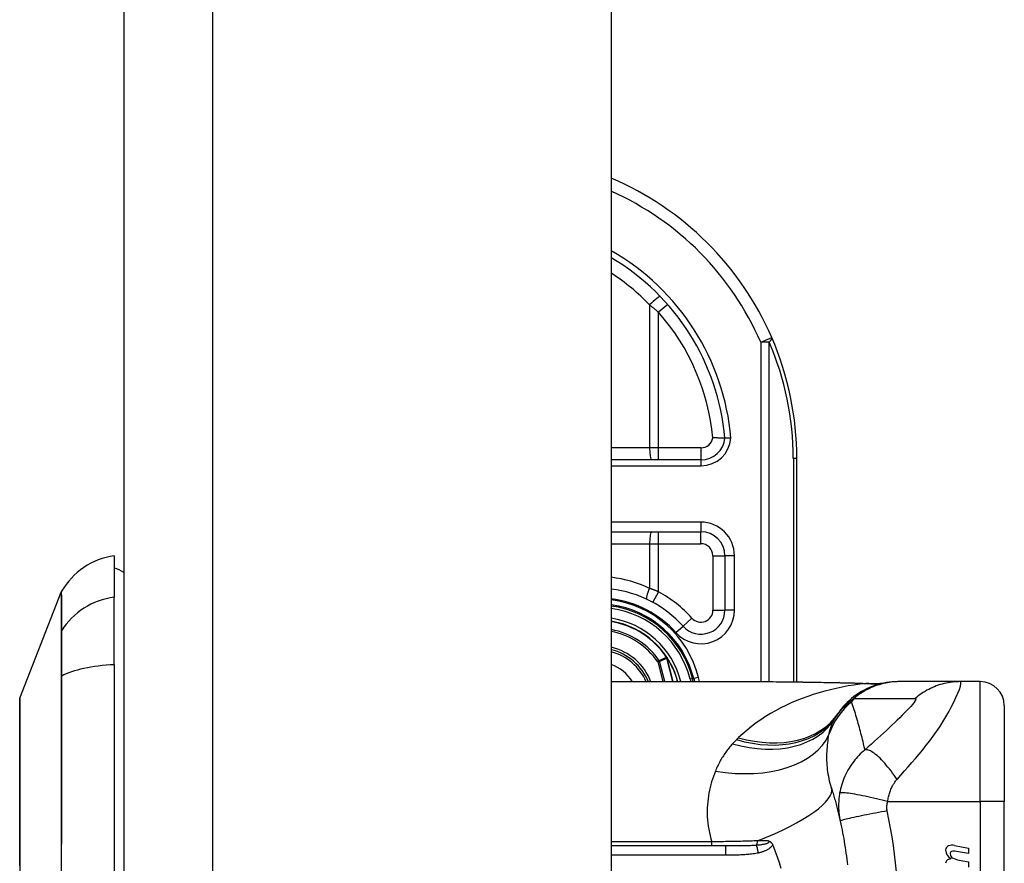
# Model space of a CAD drawing. Header units: inches. Extents: x 2.3 to 72.2, y 3.3 to 39.4.
# Tile 73 of 76: x 34.9 to 36.5, y 23.2 to 24.6. Entities that reach past the tile are written whole.
import ezdxf

# ---------------------------------------------------------------- set-up
doc = ezdxf.new("R2010")
doc.units = ezdxf.units.IN
doc.header["$MEASUREMENT"] = 0
doc.layers.add('Visible Edges(ANSI)', color=7, linetype='Continuous', lineweight=25)
doc.layers.add('Visible Tangent Edges(ANSI)', color=7, linetype='Continuous', lineweight=25)

msp = doc.modelspace()

# ---------------------------------------------------------------- linework, layer by layer
at = {"layer": 'Visible Edges(ANSI)'}
for p, q in [((35.1039, 27.2221), (35.1039, 7.7111)), ((35.9039, 27.2221), (35.9039, 7.7111)), ((36.0511, 23.8662), (35.9039, 23.8662)), ((36.2084, 23.5016), (36.2084, 23.8681)), ((35.9039, 23.748), (36.0509, 23.748)), ((35.0882, 23.7087), (35.0882, 23.6406)), ((36.0903, 23.7087), (36.0903, 23.6193)), ((34.9336, 23.475), (35.0013, 23.6489)), ((35.0882, 23.5299), (35.0882, 23.6406)), ((35.9956, 23.5415), (35.9951, 23.5421)), ((35.0882, 23.5299), (35.0882, 22.7064)), ((35.9039, 23.502), (36.1599, 23.502)), ((36.0384, 23.502), (36.037, 23.5073)), ((36.0391, 23.5071), (36.0404, 23.502)), ((36.3765, 23.502), (36.374, 23.502)), ((36.4769, 23.502), (36.3765, 23.502)), ((36.5094, 23.502), (36.4769, 23.502)), ((36.5488, 23.4626), (36.5488, 23.3051)), ((36.5488, 22.9311), (36.5488, 23.3051)), ((36.0913, 23.2323), (35.9039, 23.2323)), ((36.4899, 23.2198), (36.4669, 23.2239)), ((36.467, 23.2331), (36.4899, 23.2286)), ((36.4899, 23.2286), (36.4899, 23.2198)), ((36.4749, 23.2089), (36.4899, 23.2062)), ((36.4899, 23.2062), (36.4899, 23.1974))]:
    msp.add_line(p, q, dxfattribs=at)
at = {"layer": 'Visible Edges(ANSI)', "flags": 128}
for points in [[(36.0903, 23.9018), (36.0903, 23.9018), (36.0901, 23.9018), (36.0899, 23.9018), (36.0896, 23.9018), (36.0893, 23.9018), (36.0888, 23.9018), (36.0883, 23.9018), (36.0876, 23.9018), (36.087, 23.9018), (36.0862, 23.9018), (36.0854, 23.9018), (36.0845, 23.9019), (36.0835, 23.9019), (36.0825, 23.9019), (36.0815, 23.9019), (36.0804, 23.9019), (36.0792, 23.9019), (36.0781, 23.902), (36.0769, 23.902), (36.0756, 23.902), (36.0744, 23.902), (36.0731, 23.9021), (36.0718, 23.9021), (36.0705, 23.9022)], [(36.1002, 23.9018), (36.0995, 23.9018), (36.0989, 23.9018), (36.0983, 23.9018), (36.0976, 23.9018), (36.097, 23.9018), (36.0964, 23.9018), (36.0958, 23.9018), (36.0953, 23.9018), (36.0947, 23.9018), (36.0942, 23.9018), (36.0937, 23.9018), (36.0932, 23.9018), (36.0928, 23.9018), (36.0924, 23.9018), (36.092, 23.9018), (36.0916, 23.9018), (36.0913, 23.9018), (36.0911, 23.9018), (36.0908, 23.9018), (36.0906, 23.9018), (36.0905, 23.9018), (36.0904, 23.9018), (36.0903, 23.9018), (36.0903, 23.9018)], [(36.1599, 23.502), (36.1889, 23.5018), (36.2184, 23.5015), (36.2483, 23.501), (36.2784, 23.5005)], [(36.374, 23.502), (36.3694, 23.5019), (36.3647, 23.5016), (36.36, 23.5011), (36.3553, 23.5005), (36.3506, 23.4996), (36.3459, 23.4986), (36.3412, 23.4973), (36.3365, 23.4959), (36.3319, 23.4942), (36.3274, 23.4924), (36.3229, 23.4903), (36.3186, 23.4881), (36.3143, 23.4857), (36.3101, 23.4832), (36.306, 23.4804), (36.3021, 23.4775), (36.2983, 23.4745), (36.2946, 23.4713), (36.2911, 23.468), (36.2878, 23.4646), (36.2846, 23.461), (36.2816, 23.4574), (36.2788, 23.4536), (36.2761, 23.4498)], [(36.2784, 23.5005), (36.3027, 23.5), (36.3265, 23.4992)], [(36.3265, 23.4992), (36.3417, 23.4992), (36.3568, 23.5007)], [(34.9333, 23.4732), (34.9333, 23.4728), (34.9333, 23.4715), (34.9333, 23.4694), (34.9333, 23.4664), (34.9333, 23.4626), (34.9333, 23.458), (34.9332, 23.4525), (34.9332, 23.4462), (34.9332, 23.4391), (34.9332, 23.4313), (34.9332, 23.4227), (34.9332, 23.4134), (34.9331, 23.4034), (34.9331, 23.3927), (34.9331, 23.3814), (34.9331, 23.3694), (34.9331, 23.3568), (34.9331, 23.3437), (34.9331, 23.33), (34.9332, 23.3157), (34.9332, 23.301), (34.9332, 23.2858), (34.9332, 23.2702), (34.9332, 23.2542), (34.9332, 23.238), (34.9333, 23.2215), (34.9333, 23.2047), (34.9333, 23.1877)], [(36.2651, 23.3276), (36.2658, 23.3254), (36.2665, 23.3232), (36.2671, 23.321), (36.2678, 23.3188), (36.2684, 23.3165), (36.2691, 23.3143), (36.2697, 23.312), (36.2704, 23.3098), (36.271, 23.3075), (36.2716, 23.3053), (36.2722, 23.303), (36.2728, 23.3007), (36.2734, 23.2984), (36.274, 23.2961), (36.2746, 23.2938), (36.2752, 23.2915), (36.2758, 23.2892), (36.2763, 23.2869), (36.2769, 23.2846), (36.2774, 23.2823), (36.278, 23.2799), (36.2785, 23.2776), (36.279, 23.2752), (36.2796, 23.2729)], [(36.2796, 23.2729), (36.2806, 23.2681), (36.2816, 23.2634), (36.2825, 23.2587), (36.2835, 23.2539), (36.2843, 23.2491), (36.2852, 23.2444), (36.286, 23.2396), (36.2868, 23.2348), (36.2876, 23.23), (36.2883, 23.2252), (36.289, 23.2204), (36.2897, 23.2156), (36.2903, 23.2108), (36.2909, 23.2059), (36.2915, 23.2011)], [(36.1608, 23.2411), (36.1611, 23.2409), (36.1615, 23.2408), (36.1619, 23.2407), (36.1623, 23.2405), (36.1626, 23.2404), (36.163, 23.2402), (36.1634, 23.24), (36.1638, 23.2398), (36.1641, 23.2396), (36.1645, 23.2394), (36.1649, 23.2391), (36.1652, 23.2388), (36.1656, 23.2385), (36.1659, 23.2382), (36.1663, 23.2378), (36.1666, 23.2375), (36.1669, 23.2371), (36.1672, 23.2367), (36.1675, 23.2363), (36.1678, 23.2359), (36.168, 23.2354), (36.1683, 23.235), (36.1685, 23.2345), (36.1687, 23.2341)], [(36.1687, 23.2341), (36.1687, 23.234), (36.1688, 23.2339), (36.1688, 23.2339), (36.1688, 23.2338), (36.1689, 23.2337), (36.1689, 23.2336), (36.1689, 23.2336), (36.169, 23.2335), (36.169, 23.2334), (36.169, 23.2333), (36.1691, 23.2333), (36.1691, 23.2332), (36.1691, 23.2331), (36.1692, 23.233), (36.1692, 23.233), (36.1692, 23.2329), (36.1693, 23.2328), (36.1693, 23.2327), (36.1693, 23.2327), (36.1693, 23.2326), (36.1694, 23.2325), (36.1694, 23.2324), (36.1694, 23.2324), (36.1695, 23.2323)], [(36.1695, 23.2323), (36.173, 23.2234), (36.1763, 23.2144), (36.1793, 23.2052), (36.182, 23.1959)]]:
    msp.add_lwpolyline(points, dxfattribs=at)
at = {"layer": 'Visible Edges(ANSI)'}
for centre, radius, start, end in [((35.7084, 23.8681), 0.5, 23.4439, 66.9833), ((35.7084, 23.8681), 0.3834, 5.0431, 59.3398), ((35.7084, 23.8681), 0.5, 0, 23.4439), ((36.0511, 23.9055), 0.0394, 270, 354.6062), ((36.0509, 23.7087), 0.0394, 0, 90), ((35.1045, 23.5917), 0.1181, 97.9413, 150.2709), ((35.0803, 23.6496), 0.0394, 53.1301, 78.463), ((35.0105, 23.6454), 0.00984, 150.2709, 158.7495), ((35.8824, 23.4681), 0.187, 41.8969, 83.4031), ((35.8824, 23.4681), 0.1615, 13.9709, 82.3497), ((35.8824, 23.4681), 0.1595, 14.224, 82.2532), ((36.0509, 23.6193), 0.0394, 221.8969, 0), ((35.8824, 23.4681), 0.1348, 33.2602, 80.8227), ((35.8824, 23.4681), 0.089, 22.3603, 76.0206), ((35.9948, 23.5407), 0.0011, 33.219, 43.4907), ((35.8824, 23.4681), 0.1349, 14.5372, 32.8705), ((36.5094, 23.4626), 0.0394, 0, 90), ((34.9382, 23.4732), 0.00492, 158.7495, 179.7912), ((36.372, 23.3808), 0.1181, 146.4792, 148.6999), ((36.7686, 23.1181), 0.5938, 146.0379, 146.4792), ((36.4595, 23.2258), 0.007, 108.4748, 179.6788), ((36.4689, 23.2258), 0.0164, 179.6788, 243.9508), ((36.4634, 23.2142), 0.0192, 79, 108.4748), ((36.4638, 23.2197), 0.004, 113.5487, 186.1027), ((36.4682, 23.2201), 0.0084, 186.1027, 237.6083), ((36.4655, 23.2158), 0.0082, 79.9922, 113.5487), ((36.4593, 23.2038), 0.00676, 106.9928, 179.4776), ((36.4629, 23.1919), 0.0192, 93.6169, 106.9928), ((36.4798, 23.2395), 0.031, 238.5584, 260.8257)]:
    msp.add_arc(centre, radius, start, end, dxfattribs=at)
at = {"layer": 'Visible Tangent Edges(ANSI)'}
for p, q in [((35.2499, 7.7111), (35.2499, 27.2221)), ((35.9667, 24.1204), (35.9667, 23.8858)), ((35.9964, 24.1212), (35.9816, 24.1082)), ((35.9816, 23.8858), (35.9816, 24.1082)), ((36.1491, 24.0592), (36.1671, 24.067)), ((36.1491, 24.0592), (36.1491, 23.502)), ((36.163, 24.0592), (36.1491, 24.0592)), ((36.163, 23.502), (36.163, 24.0592)), ((35.9667, 23.8858), (35.9039, 23.8858)), ((35.9816, 23.8858), (35.9667, 23.8858)), ((35.9816, 23.8662), (35.9816, 23.8858)), ((36.0511, 23.8858), (35.9816, 23.8858)), ((36.0511, 23.8662), (36.0511, 23.8858)), ((36.0511, 23.8563), (36.0511, 23.8662)), ((36.2084, 23.8681), (36.2027, 23.8681)), ((36.2027, 23.8681), (36.2027, 23.5017)), ((35.9039, 23.8563), (36.0511, 23.8563)), ((36.0509, 23.7638), (35.9039, 23.7638)), ((36.0509, 23.7638), (36.0509, 23.748)), ((35.9816, 23.7284), (35.9816, 23.748)), ((36.0509, 23.7284), (36.0509, 23.748)), ((35.9039, 23.7284), (35.9667, 23.7284)), ((35.9667, 23.7284), (35.9667, 23.6552)), ((35.9667, 23.7284), (35.9816, 23.7284)), ((35.9816, 23.6495), (35.9816, 23.7284)), ((35.9816, 23.7284), (36.0509, 23.7284)), ((36.0706, 23.7087), (36.0903, 23.7087)), ((36.0706, 23.7087), (36.0706, 23.6193)), ((36.1061, 23.7087), (36.0903, 23.7087)), ((36.1061, 23.6193), (36.1061, 23.7087)), ((35.9816, 23.6495), (35.9722, 23.6322)), ((36.0363, 23.6061), (36.0216, 23.593)), ((36.0706, 23.6193), (36.0903, 23.6193)), ((36.1061, 23.6193), (36.0903, 23.6193)), ((36.0099, 23.5825), (36.0216, 23.593)), ((35.0012, 23.5838), (35.0012, 23.5836)), ((35.9948, 23.5418), (35.9946, 23.5417)), ((35.9951, 23.5421), (35.9948, 23.5418)), ((35.9948, 23.5413), (35.995, 23.5414)), ((35.9957, 23.5413), (35.9955, 23.5412)), ((35.9826, 23.5364), (35.98, 23.5347)), ((35.98, 23.5347), (35.983, 23.5354)), ((35.98, 23.5347), (35.9883, 23.502)), ((35.9915, 23.502), (35.983, 23.5354)), ((35.995, 23.5408), (35.9952, 23.5408)), ((35.995, 23.5408), (36.0048, 23.502)), ((36.005, 23.502), (35.9952, 23.5408)), ((35.0012, 23.5105), (35.0012, 23.5101)), ((36.0468, 23.509), (36.0391, 23.5071)), ((36.0485, 23.502), (36.0468, 23.509)), ((36.016, 23.502), (36.0178, 23.5024)), ((36.0179, 23.502), (36.0178, 23.5024)), ((36.037, 23.5073), (36.0332, 23.5063)), ((36.0332, 23.5063), (36.0343, 23.502)), ((36.0372, 23.5066), (36.0391, 23.5071)), ((36.5094, 23.3051), (36.5094, 23.502)), ((36.3574, 23.3051), (36.5094, 23.3051)), ((36.5094, 23.3051), (36.5094, 22.9311)), ((36.5488, 23.3051), (36.5094, 23.3051)), ((36.0689, 23.239), (35.9039, 23.239)), ((36.0689, 23.2323), (36.0689, 23.239)), ((35.9039, 23.2177), (36.0913, 23.2177)), ((36.0913, 23.2323), (36.0913, 23.2177))]:
    msp.add_line(p, q, dxfattribs=at)
at = {"layer": 'Visible Tangent Edges(ANSI)', "flags": 128}
for points in [[(35.9667, 24.1204), (35.9673, 24.1199), (35.9679, 24.1194), (35.9686, 24.1189), (35.9692, 24.1184), (35.9698, 24.1179), (35.9704, 24.1174), (35.9711, 24.1169), (35.9717, 24.1164), (35.9723, 24.1159), (35.973, 24.1154), (35.9736, 24.1149), (35.9742, 24.1144), (35.9748, 24.1139), (35.9754, 24.1134), (35.9761, 24.1128), (35.9767, 24.1123), (35.9773, 24.1118), (35.9779, 24.1113), (35.9785, 24.1108), (35.9792, 24.1103), (35.9798, 24.1098), (35.9804, 24.1092), (35.981, 24.1087), (35.9816, 24.1082)], [(35.9816, 23.6495), (35.981, 23.6497), (35.9804, 23.65), (35.9798, 23.6502), (35.9791, 23.6505), (35.9785, 23.6507), (35.9779, 23.651), (35.9773, 23.6512), (35.9767, 23.6515), (35.976, 23.6517), (35.9754, 23.6519), (35.9748, 23.6522), (35.9742, 23.6524), (35.9735, 23.6526), (35.9729, 23.6529), (35.9723, 23.6531), (35.9717, 23.6534), (35.971, 23.6536), (35.9704, 23.6538), (35.9698, 23.654), (35.9692, 23.6543), (35.9685, 23.6545), (35.9679, 23.6547), (35.9673, 23.6549), (35.9667, 23.6552)], [(35.0013, 23.6489), (35.0013, 23.6488), (35.0013, 23.6485), (35.0013, 23.6479), (35.0013, 23.6471), (35.0013, 23.6461), (35.0013, 23.6448), (35.0013, 23.6434), (35.0013, 23.6417), (35.0013, 23.6397), (35.0013, 23.6375), (35.0013, 23.6351), (35.0013, 23.6325), (35.0013, 23.6297), (35.0013, 23.6266), (35.0013, 23.6233), (35.0013, 23.6198), (35.0013, 23.616), (35.0012, 23.6121), (35.0012, 23.6079), (35.0012, 23.6035), (35.0012, 23.5989), (35.0012, 23.5941), (35.0012, 23.5891), (35.0012, 23.5838)], [(35.0022, 23.5857), (35.0021, 23.5909), (35.0021, 23.5959), (35.0021, 23.6007), (35.0021, 23.6053), (35.0021, 23.6096), (35.0021, 23.6138), (35.0021, 23.6177), (35.002, 23.6214), (35.002, 23.6249), (35.002, 23.6282), (35.002, 23.6312), (35.002, 23.634), (35.002, 23.6366), (35.002, 23.639), (35.002, 23.6411), (35.002, 23.6431), (35.0019, 23.6447), (35.0019, 23.6462), (35.0019, 23.6475), (35.0019, 23.6485), (35.0019, 23.6493), (35.0019, 23.6498), (35.0019, 23.6502), (35.0019, 23.6503)], [(35.0012, 23.5836), (35.0012, 23.5821), (35.0012, 23.5804), (35.0012, 23.5785), (35.0012, 23.5765), (35.0012, 23.5744), (35.0012, 23.5721), (35.0012, 23.5697), (35.0012, 23.5671), (35.0012, 23.5644), (35.0012, 23.5615), (35.0012, 23.5586), (35.0012, 23.5555), (35.0012, 23.5523), (35.0012, 23.549), (35.0012, 23.5455), (35.0012, 23.542), (35.0012, 23.5383), (35.0012, 23.5346), (35.0012, 23.5308), (35.0012, 23.5269), (35.0012, 23.5229), (35.0012, 23.5188), (35.0012, 23.5147), (35.0012, 23.5105)], [(35.0022, 23.5112), (35.0022, 23.5155), (35.0022, 23.5197), (35.0022, 23.5239), (35.0022, 23.528), (35.0022, 23.532), (35.0022, 23.5359), (35.0022, 23.5397), (35.0022, 23.5434), (35.0022, 23.547), (35.0022, 23.5505), (35.0022, 23.5539), (35.0022, 23.5572), (35.0022, 23.5604), (35.0022, 23.5634), (35.0022, 23.5663), (35.0022, 23.569), (35.0022, 23.5717), (35.0022, 23.5741), (35.0022, 23.5764), (35.0022, 23.5786), (35.0022, 23.5806), (35.0022, 23.5825), (35.0022, 23.5842), (35.0022, 23.5857)], [(35.9946, 23.5417), (35.9941, 23.5414), (35.9936, 23.5412), (35.9931, 23.541), (35.9926, 23.5408), (35.9921, 23.5406), (35.9916, 23.5404), (35.9911, 23.5401), (35.9906, 23.5399), (35.9901, 23.5397), (35.9896, 23.5395), (35.9891, 23.5393), (35.9886, 23.539), (35.9881, 23.5388), (35.9876, 23.5386), (35.9871, 23.5384), (35.9866, 23.5382), (35.9861, 23.5379), (35.9856, 23.5377), (35.9851, 23.5375), (35.9846, 23.5373), (35.9841, 23.5371), (35.9836, 23.5368), (35.9831, 23.5366), (35.9826, 23.5364)], [(35.9946, 23.5417), (35.9946, 23.5417), (35.9946, 23.5416), (35.9946, 23.5416), (35.9946, 23.5416), (35.9946, 23.5416), (35.9946, 23.5416), (35.9946, 23.5416), (35.9946, 23.5415), (35.9946, 23.5415), (35.9947, 23.5415), (35.9947, 23.5415), (35.9947, 23.5415), (35.9947, 23.5415), (35.9947, 23.5415), (35.9947, 23.5414), (35.9947, 23.5414), (35.9947, 23.5414), (35.9947, 23.5414), (35.9948, 23.5414), (35.9948, 23.5414), (35.9948, 23.5414), (35.9948, 23.5413), (35.9948, 23.5413), (35.9948, 23.5413)], [(35.995, 23.5414), (35.9949, 23.5414), (35.9949, 23.5414), (35.9949, 23.5414), (35.9949, 23.5415), (35.9949, 23.5415), (35.9949, 23.5415), (35.9949, 23.5415), (35.9949, 23.5415), (35.9949, 23.5415), (35.9949, 23.5416), (35.9949, 23.5416), (35.9949, 23.5416), (35.9949, 23.5416), (35.9949, 23.5416), (35.9949, 23.5417), (35.9948, 23.5417), (35.9948, 23.5417), (35.9948, 23.5417), (35.9948, 23.5417), (35.9948, 23.5418), (35.9948, 23.5418), (35.9948, 23.5418), (35.9948, 23.5418), (35.9948, 23.5418)], [(35.9948, 23.5418), (35.9948, 23.5418), (35.9948, 23.5418), (35.9948, 23.5418), (35.9948, 23.5418), (35.9948, 23.5417), (35.9948, 23.5417), (35.9948, 23.5417), (35.9948, 23.5417), (35.9948, 23.5416), (35.9948, 23.5416), (35.9948, 23.5416), (35.9948, 23.5416), (35.9948, 23.5416), (35.9948, 23.5415), (35.9948, 23.5415), (35.9948, 23.5415), (35.9948, 23.5415), (35.9948, 23.5414), (35.9948, 23.5414), (35.9948, 23.5414), (35.9948, 23.5414), (35.9948, 23.5414), (35.9948, 23.5413), (35.9948, 23.5413)], [(35.9956, 23.5415), (35.9956, 23.5415), (35.9955, 23.5415), (35.9955, 23.5416), (35.9955, 23.5416), (35.9954, 23.5416), (35.9954, 23.5416), (35.9954, 23.5416), (35.9954, 23.5417), (35.9953, 23.5417), (35.9953, 23.5417), (35.9953, 23.5417), (35.9952, 23.5417), (35.9952, 23.5417), (35.9952, 23.5417), (35.9951, 23.5418), (35.9951, 23.5418), (35.9951, 23.5418), (35.995, 23.5418), (35.995, 23.5418), (35.9949, 23.5418), (35.9949, 23.5418), (35.9949, 23.5418), (35.9948, 23.5418), (35.9948, 23.5418)], [(35.9948, 23.5418), (35.9948, 23.5418), (35.9949, 23.5418), (35.9949, 23.5418), (35.9949, 23.5417), (35.995, 23.5417), (35.995, 23.5417), (35.995, 23.5417), (35.9951, 23.5417), (35.9951, 23.5416), (35.9951, 23.5416), (35.9952, 23.5416), (35.9952, 23.5416), (35.9952, 23.5415), (35.9953, 23.5415), (35.9953, 23.5415), (35.9953, 23.5415), (35.9954, 23.5414), (35.9954, 23.5414), (35.9954, 23.5414), (35.9954, 23.5413), (35.9955, 23.5413), (35.9955, 23.5413), (35.9955, 23.5413), (35.9955, 23.5412)], [(35.9948, 23.5413), (35.9948, 23.5413), (35.9948, 23.5413), (35.9948, 23.5413), (35.9949, 23.5412), (35.9949, 23.5412), (35.9949, 23.5412), (35.9949, 23.5412), (35.9949, 23.5411), (35.9949, 23.5411), (35.9949, 23.5411), (35.9949, 23.5411), (35.9949, 23.541), (35.9949, 23.541), (35.9949, 23.541), (35.995, 23.541), (35.995, 23.5409), (35.995, 23.5409), (35.995, 23.5409), (35.995, 23.5409), (35.995, 23.5409), (35.995, 23.5408), (35.995, 23.5408), (35.995, 23.5408), (35.995, 23.5408)], [(35.9952, 23.5408), (35.9952, 23.5408), (35.9952, 23.5408), (35.9951, 23.5409), (35.9951, 23.5409), (35.9951, 23.5409), (35.9951, 23.5409), (35.9951, 23.541), (35.9951, 23.541), (35.9951, 23.541), (35.9951, 23.541), (35.9951, 23.5411), (35.9951, 23.5411), (35.9951, 23.5411), (35.9951, 23.5411), (35.995, 23.5412), (35.995, 23.5412), (35.995, 23.5412), (35.995, 23.5412), (35.995, 23.5413), (35.995, 23.5413), (35.995, 23.5413), (35.995, 23.5413), (35.995, 23.5414), (35.995, 23.5414)], [(35.983, 23.5354), (35.9835, 23.5356), (35.984, 23.5359), (35.9845, 23.5361), (35.985, 23.5363), (35.9855, 23.5365), (35.986, 23.5368), (35.9865, 23.537), (35.987, 23.5372), (35.9875, 23.5374), (35.988, 23.5377), (35.9885, 23.5379), (35.989, 23.5381), (35.9895, 23.5383), (35.99, 23.5385), (35.9905, 23.5388), (35.991, 23.539), (35.9915, 23.5392), (35.992, 23.5394), (35.9925, 23.5397), (35.993, 23.5399), (35.9935, 23.5401), (35.994, 23.5403), (35.9945, 23.5405), (35.995, 23.5408)], [(35.0012, 23.5101), (35.0012, 23.4943), (35.0012, 23.4785), (35.0012, 23.4627), (35.0012, 23.4467), (35.0012, 23.4307), (35.0012, 23.4146), (35.0013, 23.3985), (35.0013, 23.3823), (35.0013, 23.3661), (35.0013, 23.3498), (35.0013, 23.3334), (35.0013, 23.317), (35.0013, 23.3005), (35.0013, 23.284), (35.0013, 23.2675), (35.0013, 23.251), (35.0013, 23.2344), (35.0013, 23.2178), (35.0013, 23.2012)], [(35.0019, 23.1851), (35.0019, 23.2184), (35.002, 23.2516), (35.002, 23.2847), (35.002, 23.3177), (35.002, 23.3505), (35.002, 23.3831), (35.0021, 23.4155), (35.0021, 23.4477), (35.0021, 23.4796), (35.0022, 23.5112)], [(36.3215, 23.4991), (36.3118, 23.4979), (36.3021, 23.4965), (36.2924, 23.4949), (36.2827, 23.493), (36.2731, 23.491), (36.2636, 23.4888), (36.2541, 23.4863), (36.2447, 23.4836), (36.2354, 23.4807), (36.2262, 23.4776), (36.2171, 23.4743), (36.2081, 23.4708), (36.1993, 23.467), (36.1905, 23.463), (36.1819, 23.4588), (36.1735, 23.4543), (36.1652, 23.4496), (36.1571, 23.4447), (36.1492, 23.4396), (36.1414, 23.4342), (36.1339, 23.4285), (36.1266, 23.4226), (36.1196, 23.4165), (36.1128, 23.4101)], [(36.1599, 23.502), (36.1646, 23.502), (36.1694, 23.502), (36.1742, 23.5019), (36.179, 23.5019), (36.1839, 23.5019), (36.1887, 23.5018), (36.1936, 23.5018), (36.1985, 23.5017), (36.2033, 23.5016), (36.2082, 23.5016), (36.2131, 23.5015), (36.2181, 23.5014), (36.223, 23.5013), (36.2279, 23.5012), (36.2329, 23.5012), (36.2378, 23.5011), (36.2428, 23.501), (36.2478, 23.5009), (36.2528, 23.5008), (36.2578, 23.5007), (36.2628, 23.5006), (36.2678, 23.5005), (36.2728, 23.5004), (36.2779, 23.5004)], [(36.2784, 23.5005), (36.2784, 23.5005), (36.2784, 23.5005), (36.2784, 23.5005), (36.2783, 23.5005), (36.2783, 23.5005), (36.2783, 23.5005), (36.2783, 23.5005), (36.2782, 23.5005), (36.2782, 23.5005), (36.2782, 23.5005), (36.2782, 23.5005), (36.2781, 23.5005), (36.2781, 23.5005), (36.2781, 23.5005), (36.2781, 23.5005), (36.278, 23.5004), (36.278, 23.5004), (36.278, 23.5004), (36.278, 23.5004), (36.278, 23.5004), (36.2779, 23.5004), (36.2779, 23.5004), (36.2779, 23.5004), (36.2779, 23.5004)], [(36.2779, 23.5004), (36.2797, 23.5003), (36.2816, 23.5003), (36.2834, 23.5003), (36.2852, 23.5002), (36.2871, 23.5002), (36.2889, 23.5001), (36.2908, 23.5001), (36.2926, 23.5001), (36.2944, 23.5), (36.2962, 23.5), (36.2981, 23.4999), (36.2999, 23.4999), (36.3017, 23.4998), (36.3035, 23.4997), (36.3053, 23.4997), (36.3071, 23.4996), (36.309, 23.4996), (36.3108, 23.4995), (36.3126, 23.4994), (36.3143, 23.4994), (36.3161, 23.4993), (36.3179, 23.4992), (36.3197, 23.4991), (36.3215, 23.4991)], [(36.3765, 23.502), (36.3732, 23.5019), (36.3698, 23.5018), (36.3665, 23.5015), (36.3632, 23.5012), (36.3598, 23.5008), (36.3565, 23.5002), (36.3532, 23.4996), (36.3498, 23.4988), (36.3465, 23.498), (36.3433, 23.497), (36.34, 23.496), (36.3368, 23.4949), (36.3336, 23.4936), (36.3305, 23.4923), (36.3274, 23.4909), (36.3243, 23.4894), (36.3213, 23.4878), (36.3183, 23.4861), (36.3154, 23.4843), (36.3126, 23.4825), (36.3098, 23.4806), (36.3071, 23.4786), (36.3045, 23.4765), (36.3019, 23.4744)], [(36.3245, 23.4992), (36.3244, 23.4992), (36.3243, 23.4991), (36.3242, 23.4991), (36.3242, 23.4991), (36.3241, 23.4991), (36.324, 23.4991), (36.3239, 23.4991), (36.3238, 23.4991), (36.3237, 23.4991), (36.3235, 23.4991), (36.3234, 23.4991), (36.3233, 23.4991), (36.3232, 23.4991), (36.323, 23.4991), (36.3229, 23.4991), (36.3228, 23.4991), (36.3226, 23.4991), (36.3225, 23.4991), (36.3223, 23.4991), (36.3222, 23.4991), (36.322, 23.4991), (36.3218, 23.4991), (36.3217, 23.4991), (36.3215, 23.4991)], [(36.3265, 23.4992), (36.3265, 23.4992), (36.3264, 23.4992), (36.3263, 23.4992), (36.3262, 23.4992), (36.3261, 23.4992), (36.326, 23.4992), (36.3259, 23.4992), (36.3258, 23.4992), (36.3258, 23.4992), (36.3257, 23.4992), (36.3256, 23.4992), (36.3255, 23.4992), (36.3254, 23.4992), (36.3253, 23.4992), (36.3252, 23.4992), (36.3252, 23.4992), (36.3251, 23.4992), (36.325, 23.4992), (36.3249, 23.4992), (36.3248, 23.4992), (36.3247, 23.4992), (36.3246, 23.4992), (36.3245, 23.4992), (36.3245, 23.4992)], [(36.3728, 23.3416), (36.3789, 23.3485), (36.3851, 23.3554), (36.3912, 23.3623), (36.3972, 23.3692), (36.4032, 23.3761), (36.4091, 23.3831), (36.415, 23.3903), (36.4208, 23.3976), (36.4265, 23.405), (36.4321, 23.4126), (36.4375, 23.4203), (36.4428, 23.4281), (36.4479, 23.4361), (36.4528, 23.4442), (36.4575, 23.4523), (36.4618, 23.4604), (36.4658, 23.4683), (36.4694, 23.4759), (36.4725, 23.483), (36.475, 23.4894), (36.4767, 23.4947), (36.4777, 23.4987), (36.4777, 23.5012), (36.4769, 23.502)], [(36.4769, 23.502), (36.4736, 23.5019), (36.4702, 23.5018), (36.4669, 23.5015), (36.4636, 23.5012), (36.4602, 23.5008), (36.4569, 23.5002), (36.4536, 23.4996), (36.4503, 23.4988), (36.447, 23.498), (36.4437, 23.4971), (36.4404, 23.496), (36.4372, 23.4949), (36.434, 23.4936), (36.4309, 23.4923), (36.4278, 23.4909), (36.4248, 23.4894), (36.4218, 23.4878), (36.4188, 23.4861), (36.4159, 23.4844), (36.4131, 23.4825), (36.4103, 23.4806), (36.4076, 23.4786), (36.405, 23.4766), (36.4024, 23.4744)], [(34.9333, 23.3927), (34.9333, 23.3992), (34.9333, 23.4053), (34.9333, 23.4113), (34.9334, 23.417), (34.9334, 23.4225), (34.9334, 23.4278), (34.9334, 23.4327), (34.9334, 23.4375), (34.9335, 23.4419), (34.9335, 23.4462), (34.9335, 23.4501), (34.9335, 23.4537), (34.9335, 23.4571), (34.9336, 23.4602), (34.9336, 23.463), (34.9336, 23.4655), (34.9336, 23.4677), (34.9336, 23.4696), (34.9336, 23.4712), (34.9336, 23.4726), (34.9336, 23.4736), (34.9336, 23.4744), (34.9336, 23.4748), (34.9336, 23.475)], [(36.2983, 23.4687), (36.2972, 23.4681), (36.2961, 23.4675), (36.295, 23.4668), (36.2939, 23.4662), (36.2929, 23.4655), (36.2918, 23.4647), (36.2907, 23.464), (36.2896, 23.4632), (36.2886, 23.4624), (36.2875, 23.4615), (36.2865, 23.4606), (36.2854, 23.4597), (36.2844, 23.4588), (36.2833, 23.4578), (36.2823, 23.4568), (36.2813, 23.4558), (36.2803, 23.4547), (36.2793, 23.4536), (36.2783, 23.4524), (36.2773, 23.4512), (36.2764, 23.45), (36.2754, 23.4487), (36.2745, 23.4474), (36.2735, 23.446)], [(36.2761, 23.4498), (36.2768, 23.4509), (36.2776, 23.452), (36.2783, 23.453), (36.2791, 23.4541), (36.28, 23.4551), (36.2808, 23.4561), (36.2817, 23.4572), (36.2826, 23.4582), (36.2836, 23.4592), (36.2845, 23.4603), (36.2855, 23.4613), (36.2866, 23.4623), (36.2876, 23.4633), (36.2888, 23.4644), (36.2899, 23.4654), (36.2911, 23.4664), (36.2923, 23.4674), (36.2935, 23.4684), (36.2948, 23.4694), (36.2961, 23.4704), (36.2975, 23.4714), (36.2989, 23.4724), (36.3004, 23.4734), (36.3019, 23.4744)], [(36.3201, 23.3901), (36.3193, 23.3935), (36.3185, 23.3969), (36.3178, 23.4003), (36.317, 23.4036), (36.3161, 23.407), (36.3153, 23.4103), (36.3145, 23.4137), (36.3136, 23.417), (36.3128, 23.4203), (36.3119, 23.4236), (36.311, 23.4269), (36.3101, 23.4302), (36.3092, 23.4334), (36.3083, 23.4367), (36.3073, 23.4399), (36.3064, 23.4432), (36.3054, 23.4464), (36.3044, 23.4496), (36.3035, 23.4528), (36.3025, 23.456), (36.3014, 23.4592), (36.3004, 23.4624), (36.2994, 23.4656), (36.2983, 23.4687)], [(36.3019, 23.4744), (36.3061, 23.4744), (36.3103, 23.4744), (36.3145, 23.4744), (36.3187, 23.4744), (36.3229, 23.4744), (36.327, 23.4744), (36.3312, 23.4744), (36.3354, 23.4744), (36.3396, 23.4744), (36.3438, 23.4744), (36.348, 23.4744), (36.3522, 23.4744), (36.3563, 23.4744), (36.3605, 23.4744), (36.3647, 23.4744), (36.3689, 23.4744), (36.3731, 23.4744), (36.3773, 23.4744), (36.3815, 23.4744), (36.3856, 23.4744), (36.3898, 23.4744), (36.394, 23.4744), (36.3982, 23.4744), (36.4024, 23.4744)], [(36.4024, 23.4744), (36.4035, 23.4742), (36.4038, 23.4733), (36.4033, 23.4718), (36.4021, 23.4698), (36.4003, 23.4673), (36.398, 23.4645), (36.3953, 23.4613), (36.3922, 23.4579), (36.3888, 23.4544), (36.3851, 23.4506), (36.3813, 23.4468), (36.3773, 23.4428), (36.3732, 23.4388), (36.3689, 23.4347), (36.3645, 23.4305), (36.3599, 23.4262), (36.3553, 23.4219), (36.3506, 23.4175), (36.3457, 23.4131), (36.3408, 23.4086), (36.3358, 23.4041), (36.3307, 23.3995), (36.3254, 23.3948), (36.3201, 23.3901)], [(36.2611, 23.4151), (36.2613, 23.4164), (36.2616, 23.4177), (36.2619, 23.419), (36.2622, 23.4202), (36.2625, 23.4215), (36.2629, 23.4227), (36.2632, 23.4239), (36.2636, 23.4251), (36.2639, 23.4263), (36.2643, 23.4275), (36.2647, 23.4286), (36.2651, 23.4297), (36.2656, 23.4309), (36.266, 23.432), (36.2664, 23.4331), (36.2669, 23.4341), (36.2674, 23.4352), (36.2679, 23.4362), (36.2684, 23.4373), (36.2689, 23.4383), (36.2694, 23.4393), (36.27, 23.4403), (36.2705, 23.4412), (36.2711, 23.4422)], [(36.2651, 23.3276), (36.264, 23.3313), (36.263, 23.335), (36.2621, 23.3388), (36.2613, 23.3425), (36.2606, 23.3463), (36.2599, 23.3501), (36.2594, 23.3539), (36.2589, 23.3577), (36.2585, 23.3614), (36.2582, 23.3652), (36.258, 23.3689), (36.2578, 23.3726), (36.2578, 23.3763), (36.2578, 23.38), (36.2578, 23.3836), (36.258, 23.3873), (36.2581, 23.3909), (36.2584, 23.3944), (36.2587, 23.398), (36.2591, 23.4015), (36.2595, 23.4049), (36.26, 23.4084), (36.2605, 23.4118), (36.2611, 23.4151)], [(36.1029, 23.3999), (36.1014, 23.3983), (36.0999, 23.3966), (36.0984, 23.3948), (36.097, 23.3931), (36.0956, 23.3914), (36.0942, 23.3896), (36.0929, 23.3878), (36.0916, 23.386), (36.0903, 23.3842), (36.0891, 23.3824), (36.0878, 23.3805), (36.0867, 23.3787), (36.0855, 23.3768), (36.0844, 23.3749), (36.0833, 23.373), (36.0822, 23.3711), (36.0812, 23.3691), (36.0802, 23.3672), (36.0792, 23.3652), (36.0782, 23.3632), (36.0773, 23.3612), (36.0764, 23.3592), (36.0755, 23.3572), (36.0747, 23.3551)], [(36.1094, 23.4067), (36.1092, 23.4065), (36.1089, 23.4062), (36.1086, 23.4059), (36.1083, 23.4056), (36.108, 23.4053), (36.1078, 23.4051), (36.1075, 23.4048), (36.1072, 23.4045), (36.1069, 23.4042), (36.1067, 23.4039), (36.1064, 23.4037), (36.1061, 23.4034), (36.1058, 23.4031), (36.1056, 23.4028), (36.1053, 23.4025), (36.105, 23.4022), (36.1048, 23.4019), (36.1045, 23.4017), (36.1042, 23.4014), (36.104, 23.4011), (36.1037, 23.4008), (36.1034, 23.4005), (36.1032, 23.4002), (36.1029, 23.3999)], [(36.1128, 23.4101), (36.1127, 23.41), (36.1125, 23.4098), (36.1124, 23.4097), (36.1123, 23.4095), (36.1121, 23.4094), (36.112, 23.4093), (36.1118, 23.4091), (36.1117, 23.409), (36.1115, 23.4088), (36.1114, 23.4087), (36.1113, 23.4086), (36.1111, 23.4084), (36.111, 23.4083), (36.1108, 23.4081), (36.1107, 23.408), (36.1106, 23.4079), (36.1104, 23.4077), (36.1103, 23.4076), (36.1101, 23.4074), (36.11, 23.4073), (36.1099, 23.4072), (36.1097, 23.407), (36.1096, 23.4069), (36.1094, 23.4067)], [(34.9333, 23.3457), (34.9333, 23.3478), (34.9333, 23.3499), (34.9333, 23.352), (34.9333, 23.3541), (34.9333, 23.3562), (34.9333, 23.3583), (34.9333, 23.3603), (34.9333, 23.3623), (34.9333, 23.3643), (34.9333, 23.3663), (34.9333, 23.3683), (34.9333, 23.3703), (34.9333, 23.3723), (34.9333, 23.3742), (34.9333, 23.3761), (34.9333, 23.378), (34.9333, 23.3799), (34.9333, 23.3818), (34.9333, 23.3837), (34.9333, 23.3855), (34.9333, 23.3873), (34.9333, 23.3892), (34.9333, 23.391), (34.9333, 23.3927)], [(36.3201, 23.3901), (36.3175, 23.3879), (36.315, 23.3856), (36.3125, 23.3833), (36.3102, 23.3809), (36.308, 23.3785), (36.3058, 23.3761), (36.3037, 23.3736), (36.3017, 23.371), (36.2997, 23.3684), (36.2979, 23.3658), (36.296, 23.363), (36.2941, 23.36), (36.2922, 23.3567), (36.2904, 23.3534), (36.2888, 23.3501), (36.2872, 23.3467), (36.2857, 23.3433), (36.2844, 23.3399), (36.2832, 23.3364), (36.282, 23.333), (36.281, 23.3295), (36.2801, 23.3259), (36.2793, 23.3224), (36.2786, 23.3189)], [(36.3728, 23.3416), (36.3704, 23.3451), (36.368, 23.3485), (36.3655, 23.352), (36.363, 23.3554), (36.3604, 23.3587), (36.3578, 23.3619), (36.3552, 23.3651), (36.3526, 23.3681), (36.35, 23.371), (36.3474, 23.3737), (36.3449, 23.3762), (36.3424, 23.3786), (36.34, 23.3807), (36.3376, 23.3827), (36.3354, 23.3844), (36.3332, 23.3859), (36.3311, 23.3872), (36.3292, 23.3883), (36.3274, 23.3891), (36.3256, 23.3898), (36.3241, 23.3902), (36.3226, 23.3903), (36.3213, 23.3903), (36.3201, 23.3901)], [(36.0747, 23.3551), (36.073, 23.3508), (36.0714, 23.3465), (36.0699, 23.3421), (36.0685, 23.3376), (36.0673, 23.3331), (36.0661, 23.3285), (36.065, 23.3239), (36.0641, 23.3192), (36.0633, 23.3144), (36.0626, 23.3097), (36.0621, 23.3048), (36.0616, 23.3), (36.0614, 23.2951), (36.0612, 23.2901), (36.0613, 23.2852), (36.0614, 23.2802), (36.0618, 23.2751), (36.0623, 23.27), (36.0629, 23.2649), (36.0638, 23.2597), (36.0648, 23.2546), (36.066, 23.2494), (36.0673, 23.2442), (36.0689, 23.239)], [(34.9336, 23.1998), (34.9336, 23.2098), (34.9336, 23.2197), (34.9335, 23.2295), (34.9335, 23.2391), (34.9335, 23.2487), (34.9335, 23.2582), (34.9335, 23.2676), (34.9334, 23.2769), (34.9334, 23.2861), (34.9334, 23.2951), (34.9334, 23.304), (34.9334, 23.3126), (34.9333, 23.3212), (34.9333, 23.3295), (34.9333, 23.3377), (34.9333, 23.3457)], [(36.3574, 23.3051), (36.3577, 23.307), (36.358, 23.309), (36.3584, 23.3109), (36.3588, 23.3128), (36.3593, 23.3146), (36.3598, 23.3165), (36.3604, 23.3183), (36.3609, 23.3201), (36.3615, 23.3218), (36.3622, 23.3236), (36.3628, 23.3253), (36.3635, 23.327), (36.3643, 23.3285), (36.3649, 23.3299), (36.3656, 23.3313), (36.3663, 23.3325), (36.3671, 23.3338), (36.3678, 23.335), (36.3686, 23.3362), (36.3694, 23.3373), (36.3702, 23.3385), (36.371, 23.3395), (36.3719, 23.3406), (36.3728, 23.3416)], [(36.2786, 23.3189), (36.2783, 23.3168), (36.278, 23.3147), (36.2777, 23.3127), (36.2775, 23.3107), (36.2773, 23.3086), (36.2771, 23.3066), (36.277, 23.3046), (36.2769, 23.3026), (36.2769, 23.3006), (36.2768, 23.2987), (36.2768, 23.2968), (36.2769, 23.2949), (36.2769, 23.2931), (36.277, 23.2912), (36.2772, 23.2893), (36.2773, 23.2875), (36.2775, 23.2856), (36.2777, 23.2838), (36.2779, 23.2819), (36.2782, 23.2801), (36.2785, 23.2783), (36.2788, 23.2765), (36.2792, 23.2747), (36.2796, 23.2729)], [(36.3574, 23.3051), (36.3529, 23.3063), (36.3483, 23.3074), (36.3436, 23.3086), (36.3389, 23.3097), (36.3342, 23.3108), (36.3295, 23.3119), (36.3249, 23.3129), (36.3203, 23.3139), (36.3159, 23.3148), (36.3116, 23.3157), (36.3075, 23.3165), (36.3035, 23.3172), (36.2999, 23.3178), (36.2964, 23.3184), (36.2933, 23.3188), (36.2904, 23.3191), (36.2879, 23.3194), (36.2856, 23.3196), (36.2837, 23.3197), (36.2821, 23.3197), (36.2808, 23.3196), (36.2798, 23.3194), (36.2791, 23.3192), (36.2786, 23.3189)], [(36.3567, 23.2898), (36.3566, 23.2904), (36.3565, 23.291), (36.3564, 23.2916), (36.3563, 23.2923), (36.3563, 23.2929), (36.3562, 23.2935), (36.3562, 23.2941), (36.3562, 23.2947), (36.3562, 23.2954), (36.3562, 23.296), (36.3562, 23.2966), (36.3562, 23.2972), (36.3562, 23.2979), (36.3563, 23.2985), (36.3563, 23.2991), (36.3564, 23.2998), (36.3564, 23.3005), (36.3565, 23.3011), (36.3566, 23.3018), (36.3568, 23.3025), (36.3569, 23.3031), (36.357, 23.3038), (36.3572, 23.3045), (36.3574, 23.3051)], [(36.3567, 23.2898), (36.3521, 23.289), (36.3473, 23.2881), (36.3425, 23.2872), (36.3377, 23.2864), (36.3329, 23.2854), (36.3281, 23.2845), (36.3234, 23.2836), (36.3187, 23.2827), (36.3142, 23.2818), (36.3099, 23.2809), (36.3058, 23.28), (36.3019, 23.2792), (36.2982, 23.2784), (36.2949, 23.2776), (36.2919, 23.2769), (36.2892, 23.2762), (36.2868, 23.2756), (36.2848, 23.275), (36.2831, 23.2745), (36.2818, 23.2741), (36.2807, 23.2737), (36.2801, 23.2733), (36.2797, 23.2731), (36.2796, 23.2729)], [(36.3717, 23.1901), (36.3703, 23.2044), (36.3687, 23.2188), (36.3667, 23.233), (36.3646, 23.2473), (36.3621, 23.2615), (36.3594, 23.2757), (36.3567, 23.2898)], [(36.144, 23.2407), (36.141, 23.2406), (36.138, 23.2405), (36.135, 23.2404), (36.1319, 23.2403), (36.1289, 23.2402), (36.1258, 23.2402), (36.1227, 23.2401), (36.1196, 23.24), (36.1165, 23.2399), (36.1134, 23.2398), (36.1103, 23.2398), (36.1071, 23.2397), (36.104, 23.2396), (36.1008, 23.2396), (36.0976, 23.2395), (36.0945, 23.2394), (36.0913, 23.2394), (36.0881, 23.2393), (36.0849, 23.2393), (36.0817, 23.2392), (36.0785, 23.2392), (36.0753, 23.2391), (36.0721, 23.2391), (36.0689, 23.239)], [(36.1608, 23.2411), (36.1614, 23.2406), (36.1618, 23.2401), (36.1622, 23.2396), (36.1623, 23.2391), (36.1622, 23.2386), (36.162, 23.2381), (36.1615, 23.2376), (36.1609, 23.2371), (36.1602, 23.2367), (36.1594, 23.2364), (36.1584, 23.236), (36.1574, 23.2357), (36.1563, 23.2354), (36.1552, 23.2351), (36.154, 23.2349), (36.1528, 23.2347), (36.1516, 23.2345), (36.1503, 23.2343), (36.149, 23.2341), (36.1477, 23.2339), (36.1464, 23.2338), (36.145, 23.2337), (36.1436, 23.2335), (36.1422, 23.2334)], [(36.1608, 23.2411), (36.1601, 23.241), (36.1594, 23.241), (36.1587, 23.241), (36.158, 23.241), (36.1573, 23.241), (36.1566, 23.241), (36.1559, 23.241), (36.1552, 23.2409), (36.1545, 23.2409), (36.1538, 23.2409), (36.1531, 23.2409), (36.1524, 23.2409), (36.1517, 23.2409), (36.151, 23.2409), (36.1503, 23.2408), (36.1496, 23.2408), (36.1489, 23.2408), (36.1482, 23.2408), (36.1475, 23.2408), (36.1468, 23.2408), (36.1461, 23.2408), (36.1454, 23.2407), (36.1447, 23.2407), (36.144, 23.2407)], [(36.1454, 23.2213), (36.1465, 23.2215), (36.1476, 23.2218), (36.1487, 23.2221), (36.1498, 23.2224), (36.1509, 23.2227), (36.152, 23.223), (36.1531, 23.2234), (36.1542, 23.2238), (36.1552, 23.2242), (36.1563, 23.2246), (36.1573, 23.225), (36.1584, 23.2255), (36.1594, 23.226), (36.1604, 23.2265), (36.1614, 23.2271), (36.1623, 23.2277), (36.1633, 23.2283), (36.1642, 23.229), (36.1651, 23.2297), (36.1659, 23.2305), (36.1667, 23.2313), (36.1674, 23.2322), (36.1681, 23.2331), (36.1687, 23.2341)], [(36.1422, 23.2334), (36.1403, 23.2333), (36.1383, 23.2331), (36.1363, 23.233), (36.1343, 23.2329), (36.1323, 23.2328), (36.1302, 23.2327), (36.1282, 23.2327), (36.1261, 23.2326), (36.124, 23.2326), (36.1219, 23.2325), (36.1198, 23.2325), (36.1176, 23.2324), (36.1155, 23.2324), (36.1133, 23.2324), (36.1112, 23.2324), (36.109, 23.2323), (36.1068, 23.2323), (36.1046, 23.2323), (36.1024, 23.2323), (36.1002, 23.2323), (36.098, 23.2323), (36.0958, 23.2323), (36.0936, 23.2323), (36.0913, 23.2323)], [(36.0913, 23.2177), (36.0936, 23.2177), (36.0958, 23.2177), (36.0981, 23.2177), (36.1004, 23.2177), (36.1026, 23.2178), (36.1049, 23.2178), (36.1071, 23.2178), (36.1094, 23.2179), (36.1117, 23.2179), (36.1139, 23.218), (36.1162, 23.2181), (36.1184, 23.2182), (36.1207, 23.2183), (36.1229, 23.2184), (36.1252, 23.2186), (36.1275, 23.2187), (36.1297, 23.2189), (36.132, 23.2192), (36.1342, 23.2194), (36.1365, 23.2197), (36.1387, 23.22), (36.1409, 23.2204), (36.1432, 23.2208), (36.1454, 23.2213)]]:
    msp.add_lwpolyline(points, dxfattribs=at)
at = {"layer": 'Visible Tangent Edges(ANSI)'}
for centre, radius, start, end in [((35.7084, 23.8681), 0.4803, 23.4439, 65.9819), ((35.7084, 23.8681), 0.3932, 4.9187, 60.1863), ((35.7047, 23.8681), 0.3637, 43.9186, 56.7824), ((35.7084, 23.8681), 0.3637, 5.372, 41.3104), ((35.7223, 23.8681), 0.4803, 0, 23.4439), ((36.0511, 23.9055), 0.0197, 270, 350.1944), ((36.0511, 23.9055), 0.0492, 270, 355.704), ((36.0509, 23.7087), 0.0551, 0, 90), ((36.0509, 23.7087), 0.0197, 0, 90), ((35.8787, 23.4681), 0.2067, 64.8144, 82.9914), ((35.8824, 23.4681), 0.1713, 41.8969, 82.7934), ((35.8824, 23.4681), 0.2067, 41.8969, 61.329), ((35.8824, 23.4681), 0.1694, 13.9709, 82.7073), ((35.8824, 23.4681), 0.1556, 14.224, 82.0559), ((35.8824, 23.4681), 0.1397, 14.224, 81.1466), ((36.0509, 23.6193), 0.0551, 221.8969, 0), ((36.0509, 23.6193), 0.0197, 221.8969, 0), ((35.8824, 23.4681), 0.1341, 33.2602, 80.7742), ((35.8824, 23.4681), 0.1212, 34.2805, 79.7848), ((35.8824, 23.4681), 0.1181, 34.2805, 79.5148), ((35.8824, 23.4681), 0.0929, 21.3654, 76.6241), ((35.8824, 23.4681), 0.0855, 23.3375, 75.4306), ((35.8824, 23.4681), 0.1347, 14.5589, 32.8705), ((35.8824, 23.4681), 0.0655, 31.1322, 70.8341), ((36.6692, 23.2388), 0.4363, 147.3243, 148.2043)]:
    msp.add_arc(centre, radius, start, end, dxfattribs=at)
for centre, major_axis, ratio, start_param, end_param in [((35.9704, 24.1204), (0.0142, 0.0137), 0.132897, 0, 1.707941), ((36.1491, 24.0592), (0.0181, 0.0078), 0.369668, 5.41831, 6.283185), ((35.9704, 23.8858), (0, -0.0197), 0.189796, 4.712389, 6.283185), ((35.9704, 23.7284), (0, 0.0197), 0.189796, 0, 1.570796), ((35.9704, 23.6552), (-0.0084, -0.0178), 0.172316, 4.793245, 6.283185), ((35.1045, 23.5299), (-0.1181, 0), 0.946806, 4.850991, 5.760348), ((35.0107, 23.581), (-0.00984, -0.00009), 0.948405, 5.751701, 5.992347), ((35.1045, 23.4922), (-0.1181, 0), 0.321806, 4.850991, 5.760348), ((35.98, 23.5347), (-0.00162, 0.00359), 0.779727, 4.57537, 4.849408), ((35.0107, 23.5096), (-0.00984, 0.00003), 0.317047, 5.761322, 6.001968), ((36.3215, 23.6944), (0.0329, -0.1941), 0.802573, 6.07533, 6.283185), ((36.3282, 23.6955), (0.0287, -0.1948), 0.91694, 6.10346, 6.283185), ((36.3729, 23.3782), (0.112, 0.0375), 0.992002, 1.934247, 2.496049), ((36.1094, 23.5548), (0.1641, -0.1087), 0.689059, 5.140584, 6.283185), ((36.1128, 23.5598), (0.1633, -0.11), 0.696909, 5.151259, 6.283185), ((36.1029, 23.5444), (0.1682, -0.1023), 0.678602, 5.103708, 6.283185), ((36.0747, 23.4767), (0.1902, -0.0508), 0.604241, 4.872507, 6.187736), ((36.0771, 23.2692), (0.188, 0.0584), 0.249251, 4.997807, 6.283185), ((36.1407, 23.2421), (0, 0.00984), 0.343453, 3.624092, 4.566988), ((36.1454, 23.216), (0.004, -0.0193), 0.056853, 1.836987, 2.689915)]:
    msp.add_ellipse(centre, major_axis=major_axis, ratio=ratio, start_param=start_param, end_param=end_param, dxfattribs=at)

doc.saveas('drawing.dxf')
